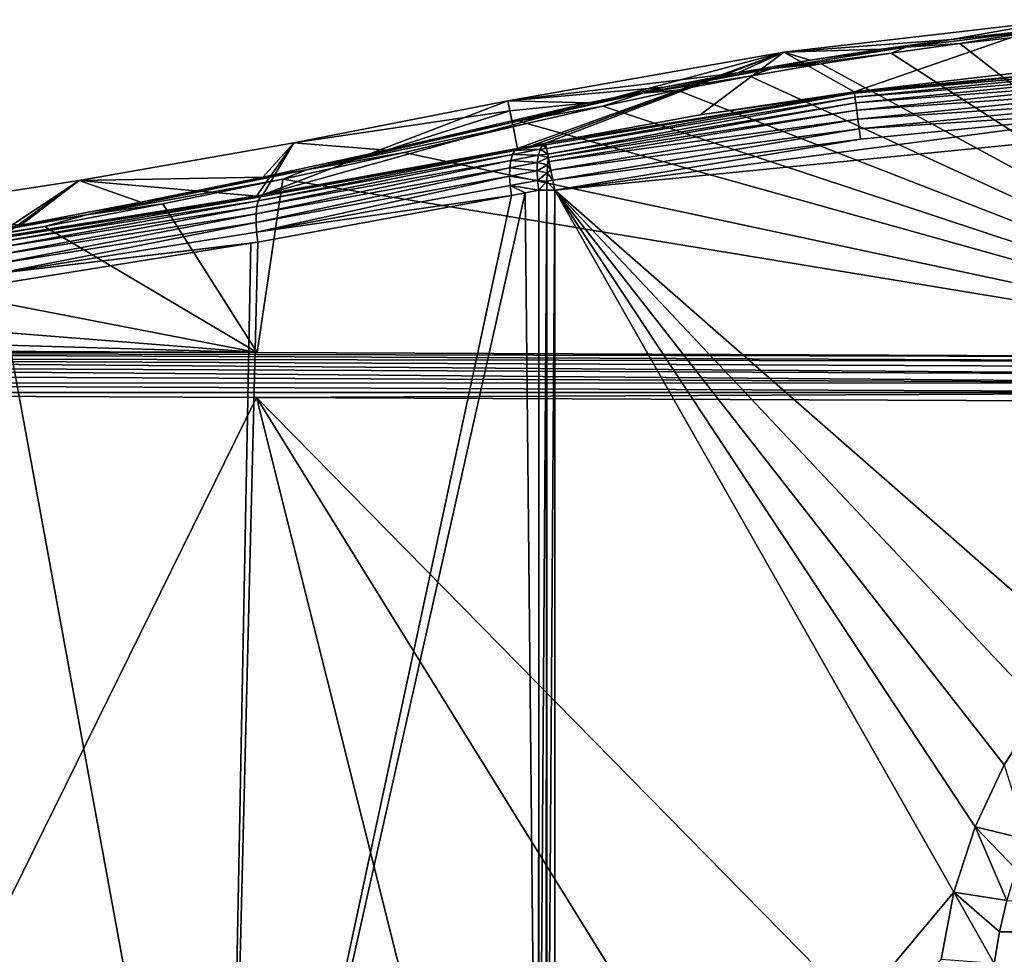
# Model space of a CAD drawing. Header units: metres. Extents: x -92 to 264, y -100 to 50.
# Tile 79 of 256: x -27 to -9, y -11 to 6. Entities that reach past the tile are written whole.
import ezdxf

# ---------------------------------------------------------------- set-up
doc = ezdxf.new("R2010")
doc.units = ezdxf.units.M
doc.layers.add('solid_21062050_01', color=7, linetype='CONTINUOUS')

msp = doc.modelspace()

# ---------------------------------------------------------------- linework, layer by layer
at = {"layer": 'solid_21062050_01'}
for points in [[(-9.981806, 5.762973, 3.238694), (-7.891872, 6.137931, -0.004597), (-13.123404, 5.525999, -0.004597)], [(-11.801114, 4.783013, -25.532373), (-13.123404, 5.525999, -0.004597), (-7.891872, 6.137931, -0.004597)], [(-8.844492, 5.126117, -25.532373), (-11.801114, 4.783013, -25.532373), (-7.891872, 6.137931, -0.004597)], [(-9.981806, 5.762973, 3.238694), (-7.416493, 6.051518, 2.456691), (-7.891872, 6.137931, -0.004597)], [(-10.83015, 5.62356, 3.759932), (-8.217324, 5.948604, 2.866881), (-9.981806, 5.762973, 3.238694)], [(-10.83015, 5.62356, 3.759932), (-9.816695, 5.690298, 3.642001), (-8.217324, 5.948604, 2.866881)], [(-8.217324, 5.948604, 2.866881), (-7.416493, 6.051518, 2.456691), (-9.981806, 5.762973, 3.238694)], [(-7.291475, 5.974544, 2.861044), (-9.816695, 5.690298, 3.642001), (-2.26609, -0.203103, 19.833988)], [(-8.217324, 5.948604, 2.866881), (-9.816695, 5.690298, 3.642001), (-7.291475, 5.974544, 2.861044)], [(-11.292932, 5.582098, 3.728946), (-9.981806, 5.762973, 3.238694), (-13.123404, 5.525999, -0.004597)], [(-10.83015, 5.62356, 3.759932), (-9.981806, 5.762973, 3.238694), (-11.292932, 5.582098, 3.728946)], [(-13.351861, 5.223329, 4.859559), (-10.83015, 5.62356, 3.759932), (-12.627355, 5.374609, 4.291286)], [(-13.351861, 5.223329, 4.859559), (-11.108418, 5.511915, 4.132106), (-10.83015, 5.62356, 3.759932)], [(-12.627355, 5.374609, 4.291286), (-11.292932, 5.582098, 3.728946), (-13.123404, 5.525999, -0.004597)], [(-10.83015, 5.62356, 3.759932), (-11.292932, 5.582098, 3.728946), (-12.627355, 5.374609, 4.291286)], [(-9.816695, 5.690298, 3.642001), (-11.108418, 5.511915, 4.132106), (-2.26609, -0.203103, 19.833988)], [(-10.83015, 5.62356, 3.759932), (-11.108418, 5.511915, 4.132106), (-9.816695, 5.690298, 3.642001)], [(-13.987275, 5.138639, 4.931322), (-13.123404, 5.525999, -0.004597), (-18.310465, 4.610694, -0.004597)], [(-18.218161, 4.163916, -12.679071), (-18.310465, 4.610694, -0.004597), (-13.123404, 5.525999, -0.004597)], [(-18.12558, 3.717347, -25.349386), (-18.218161, 4.163916, -12.679071), (-13.123404, 5.525999, -0.004597)], [(-17.865589, 3.767342, -25.439947), (-18.12558, 3.717347, -25.349386), (-13.123404, 5.525999, -0.004597)], [(-17.865589, 3.767342, -25.439947), (-13.123404, 5.525999, -0.004597), (-17.602524, 3.817087, -25.532373)], [(-14.698098, 4.349621, -25.532373), (-17.602524, 3.817087, -25.532373), (-13.123404, 5.525999, -0.004597)], [(-11.801114, 4.783013, -25.532373), (-14.698098, 4.349621, -25.532373), (-13.123404, 5.525999, -0.004597)], [(-13.987275, 5.138639, 4.931322), (-12.627355, 5.374609, 4.291286), (-13.123404, 5.525999, -0.004597)], [(-13.351861, 5.223329, 4.859559), (-12.627355, 5.374609, 4.291286), (-13.987275, 5.138639, 4.931322)], [(-13.351861, 5.223329, 4.859559), (-12.423675, 5.307157, 4.694674), (-11.108418, 5.511915, 4.132106)], [(-11.108418, 5.511915, 4.132106), (-12.423675, 5.307157, 4.694674), (-2.26609, -0.203103, 19.833988)], [(-15.774358, 4.757492, 6.139436), (-13.351861, 5.223329, 4.859559), (-15.373957, 4.872401, 5.652445)], [(-15.774358, 4.757492, 6.139436), (-13.76431, 5.073994, 5.335282), (-13.351861, 5.223329, 4.859559)], [(-13.351861, 5.223329, 4.859559), (-13.987275, 5.138639, 4.931322), (-15.373957, 4.872401, 5.652445)], [(-12.423675, 5.307157, 4.694674), (-13.76431, 5.073994, 5.335282), (-2.26609, -0.203103, 19.833988)], [(-13.351861, 5.223329, 4.859559), (-13.76431, 5.073994, 5.335282), (-12.423675, 5.307157, 4.694674)], [(-5.917465, 5.339552, -25.727228), (-11.801114, 4.783013, -25.532373), (-8.844492, 5.126117, -25.532373)], [(-5.917465, 5.339552, -25.727228), (-11.797349, 4.754687, -25.727228), (-11.801114, 4.783013, -25.532373)], [(-5.917465, 5.339552, -25.727228), (-5.912821, 5.269433, -25.911203), (-11.797349, 4.754687, -25.727228)], [(-5.912821, 5.269433, -25.911203), (-11.78809, 4.685027, -25.911203), (-11.797349, 4.754687, -25.727228)], [(-5.912821, 5.269433, -25.911203), (-5.905643, 5.161064, -26.075487), (-11.78809, 4.685027, -25.911203)], [(-15.373957, 4.872401, 5.652445), (-13.987275, 5.138639, 4.931322), (-18.310465, 4.610694, -0.004597)], [(-15.774358, 4.757492, 6.139436), (-15.131742, 4.811192, 6.057327), (-13.76431, 5.073994, 5.335282)], [(-13.76431, 5.073994, 5.335282), (-15.131742, 4.811192, 6.057327), (-2.26609, -0.203103, 19.833988)], [(-5.905643, 5.161064, -26.075487), (-11.77378, 4.577368, -26.075487), (-11.78809, 4.685027, -25.911203)], [(-5.905643, 5.161064, -26.075487), (-5.896275, 5.019635, -26.212217), (-11.77378, 4.577368, -26.075487)], [(-5.896275, 5.019635, -26.212217), (-11.755104, 4.436864, -26.212217), (-11.77378, 4.577368, -26.075487)], [(-5.896275, 5.019635, -26.212217), (-5.885166, 4.851917, -26.314844), (-11.755104, 4.436864, -26.212217)], [(-16.789787, 4.573416, 6.464253), (-15.373957, 4.872401, 5.652445), (-18.310465, 4.610694, -0.004597)], [(-15.774358, 4.757492, 6.139436), (-15.373957, 4.872401, 5.652445), (-16.789787, 4.573416, 6.464253)], [(-15.131742, 4.811192, 6.057327), (-16.5273, 4.515334, 6.870188), (-2.26609, -0.203103, 19.833988)], [(-15.774358, 4.757492, 6.139436), (-16.5273, 4.515334, 6.870188), (-15.131742, 4.811192, 6.057327)], [(-5.885166, 4.851917, -26.314844), (-11.732957, 4.270245, -26.314844), (-11.755104, 4.436864, -26.212217)], [(-5.885166, 4.851917, -26.314844), (-5.872848, 4.665942, -26.378452), (-11.732957, 4.270245, -26.314844)], [(-15.774358, 4.757492, 6.139436), (-16.789787, 4.573416, 6.464253), (-18.233778, 4.240167, 7.366593)], [(-15.774358, 4.757492, 6.139436), (-18.233778, 4.240167, 7.366593), (-18.094719, 4.235112, 7.574664)], [(-15.774358, 4.757492, 6.139436), (-18.094719, 4.235112, 7.574664), (-16.5273, 4.515334, 6.870188)], [(-11.797349, 4.754687, -25.727228), (-17.602524, 3.817087, -25.532373), (-14.698098, 4.349621, -25.532373)], [(-17.596951, 3.789288, -25.726377), (-17.602524, 3.817087, -25.532373), (-11.797349, 4.754687, -25.727228)], [(-17.583168, 3.720524, -25.910494), (-17.596951, 3.789288, -25.726377), (-11.797349, 4.754687, -25.727228)], [(-17.583168, 3.720524, -25.910494), (-11.797349, 4.754687, -25.727228), (-11.78809, 4.685027, -25.911203)], [(-17.561787, 3.613854, -26.075274), (-17.583168, 3.720524, -25.910494), (-11.78809, 4.685027, -25.911203)], [(-17.561787, 3.613854, -26.075274), (-11.78809, 4.685027, -25.911203), (-11.77378, 4.577368, -26.075487)], [(-17.425756, 2.935212, -26.4), (-5.859777, 4.470604, -26.4), (-0.011691, 4.664468, -26.4)], [(-7.471865, -5.783327, -26.4), (-17.425756, 2.935212, -26.4), (-0.011691, 4.664468, -26.4)], [(-11.797349, 4.754687, -25.727228), (-14.698098, 4.349621, -25.532373), (-11.801114, 4.783013, -25.532373)], [(-5.872848, 4.665942, -26.378452), (-11.708399, 4.085487, -26.378452), (-11.732957, 4.270245, -26.314844)], [(-5.872848, 4.665942, -26.378452), (-5.859777, 4.470604, -26.4), (-11.708399, 4.085487, -26.378452)], [(-22.913124, 2.845383, -23.797949), (-18.310465, 4.610694, -0.004597), (-18.218161, 4.163916, -12.679071)], [(-22.329374, 3.823148, -0.004597), (-18.310465, 4.610694, -0.004597), (-22.913124, 2.845383, -23.797949)], [(-22.329374, 3.823148, -0.004597), (-18.272169, 4.425329, 3.682742), (-18.310465, 4.610694, -0.004597)], [(-16.789787, 4.573416, 6.464253), (-18.310465, 4.610694, -0.004597), (-18.272169, 4.425329, 3.682742)], [(-18.272169, 4.425329, 3.682742), (-18.233778, 4.240167, 7.366593), (-16.789787, 4.573416, 6.464253)], [(-18.094719, 4.235112, 7.574664), (-17.950956, 4.186477, 7.773715), (-16.5273, 4.515334, 6.870188)], [(-16.5273, 4.515334, 6.870188), (-17.950956, 4.186477, 7.773715), (-2.26609, -0.203103, 19.833988)], [(-17.548239, 3.546267, -26.149315), (-17.561787, 3.613854, -26.075274), (-11.77378, 4.577368, -26.075487)], [(-17.548239, 3.546267, -26.149315), (-11.77378, 4.577368, -26.075487), (-11.755104, 4.436864, -26.212217)], [(-17.425756, 2.935212, -26.4), (-11.682734, 3.891349, -26.4), (-5.859777, 4.470604, -26.4)], [(-11.708399, 4.085487, -26.378452), (-5.859777, 4.470604, -26.4), (-11.682734, 3.891349, -26.4)], [(-20.588873, 3.688576, 8.89018), (-18.272169, 4.425329, 3.682742), (-22.329374, 3.823148, -0.004597)], [(-20.588873, 3.688576, 8.89018), (-18.233778, 4.240167, 7.366593), (-18.272169, 4.425329, 3.682742)], [(-17.533838, 3.474422, -26.21244), (-17.548239, 3.546267, -26.149315), (-11.755104, 4.436864, -26.212217)], [(-17.533838, 3.474422, -26.21244), (-11.755104, 4.436864, -26.212217), (-11.732957, 4.270245, -26.314844)], [(-17.500704, 3.309116, -26.315216), (-17.533838, 3.474422, -26.21244), (-11.732957, 4.270245, -26.314844)], [(-17.500704, 3.309116, -26.315216), (-11.732957, 4.270245, -26.314844), (-11.708399, 4.085487, -26.378452)], [(-22.913124, 2.845383, -23.797949), (-18.218161, 4.163916, -12.679071), (-18.12558, 3.717347, -25.349386)], [(-18.094719, 4.235112, 7.574664), (-22.092171, 3.316476, 10.10616), (-17.950956, 4.186477, 7.773715)], [(-18.094719, 4.235112, 7.574664), (-20.588873, 3.688576, 8.89018), (-22.092171, 3.316476, 10.10616)], [(-22.092171, 3.316476, 10.10616), (-20.25967, 3.646208, 9.258093), (-17.950956, 4.186477, 7.773715)], [(-18.094719, 4.235112, 7.574664), (-18.233778, 4.240167, 7.366593), (-20.588873, 3.688576, 8.89018)], [(-17.950956, 4.186477, 7.773715), (-20.25967, 3.646208, 9.258093), (-2.26609, -0.203103, 19.833988)], [(-17.464048, 3.126245, -26.378658), (-17.500704, 3.309116, -26.315216), (-11.708399, 4.085487, -26.378452)], [(-17.464048, 3.126245, -26.378658), (-11.708399, 4.085487, -26.378452), (-11.682734, 3.891349, -26.4)], [(-17.464048, 3.126245, -26.378658), (-11.682734, 3.891349, -26.4), (-17.425756, 2.935212, -26.4)], [(-26.363548, 3.118265, -0.004597), (-22.329374, 3.823148, -0.004597), (-23.034836, 2.824656, -23.761909)], [(-22.912613, 3.178194, 10.30218), (-22.329374, 3.823148, -0.004597), (-26.363548, 3.118265, -0.004597)], [(-22.329374, 3.823148, -0.004597), (-22.913124, 2.845383, -23.797949), (-23.034836, 2.824656, -23.761909)], [(-22.960001, 2.809774, -23.979288), (-22.913124, 2.845383, -23.797949), (-18.12558, 3.717347, -25.349386)], [(-22.960001, 2.809774, -23.979288), (-18.12558, 3.717347, -25.349386), (-18.180353, 3.679345, -25.525843)], [(-22.912613, 3.178194, 10.30218), (-20.588873, 3.688576, 8.89018), (-22.329374, 3.823148, -0.004597)], [(-18.224464, 3.604372, -25.693216), (-17.703802, 3.704266, -25.875826), (-17.737099, 3.595466, -26.026432)], [(-18.224464, 3.604372, -25.693216), (-18.180353, 3.679345, -25.525843), (-17.703802, 3.704266, -25.875826)], [(-18.180353, 3.679345, -25.525843), (-18.12558, 3.717347, -25.349386), (-17.658278, 3.779239, -25.708689)], [(-18.180353, 3.679345, -25.525843), (-17.658278, 3.779239, -25.708689), (-17.703802, 3.704266, -25.875826)], [(-17.658278, 3.779239, -25.708689), (-18.12558, 3.717347, -25.349386), (-17.865589, 3.767342, -25.439947)], [(-17.658278, 3.779239, -25.708689), (-17.865589, 3.767342, -25.439947), (-17.602524, 3.817087, -25.532373)], [(-17.561787, 3.613854, -26.075274), (-17.737099, 3.595466, -26.026432), (-17.703802, 3.704266, -25.875826)], [(-17.583168, 3.720524, -25.910494), (-17.703802, 3.704266, -25.875826), (-17.658278, 3.779239, -25.708689)], [(-17.561787, 3.613854, -26.075274), (-17.703802, 3.704266, -25.875826), (-17.583168, 3.720524, -25.910494)], [(-17.596951, 3.789288, -25.726377), (-17.658278, 3.779239, -25.708689), (-17.602524, 3.817087, -25.532373)], [(-17.583168, 3.720524, -25.910494), (-17.658278, 3.779239, -25.708689), (-17.596951, 3.789288, -25.726377)], [(-23.025106, 2.627228, -24.30517), (-18.224464, 3.604372, -25.693216), (-18.256248, 3.495668, -25.844059)], [(-22.998075, 2.735897, -24.150869), (-18.224464, 3.604372, -25.693216), (-23.025106, 2.627228, -24.30517)], [(-22.998075, 2.735897, -24.150869), (-18.180353, 3.679345, -25.525843), (-18.224464, 3.604372, -25.693216)], [(-22.960001, 2.809774, -23.979288), (-18.180353, 3.679345, -25.525843), (-22.998075, 2.735897, -24.150869)], [(-22.092171, 3.316476, 10.10616), (-20.588873, 3.688576, 8.89018), (-22.912613, 3.178194, 10.30218)], [(-20.25967, 3.646208, 9.258093), (-22.539803, 3.144132, 10.637535), (-2.26609, -0.203103, 19.833988)], [(-22.092171, 3.316476, 10.10616), (-22.539803, 3.144132, 10.637535), (-20.25967, 3.646208, 9.258093)], [(-18.256248, 3.495668, -25.844059), (-18.224464, 3.604372, -25.693216), (-17.737099, 3.595466, -26.026432)], [(-18.256248, 3.495668, -25.844059), (-17.737099, 3.595466, -26.026432), (-17.756701, 3.457623, -26.153883)], [(-17.548239, 3.546267, -26.149315), (-17.756701, 3.457623, -26.153883), (-17.737099, 3.595466, -26.026432)], [(-17.563318, 3.413106, -26.25013), (-17.756701, 3.457623, -26.153883), (-17.548239, 3.546267, -26.149315)], [(-17.548239, 3.546267, -26.149315), (-17.737099, 3.595466, -26.026432), (-17.561787, 3.613854, -26.075274)], [(-17.563318, 3.413106, -26.25013), (-17.548239, 3.546267, -26.149315), (-17.533838, 3.474422, -26.21244)], [(-23.041742, 2.326364, -24.535311), (-18.274311, 3.358008, -25.971748), (-18.277855, 3.19744, -26.070671)], [(-23.039883, 2.488644, -24.435263), (-18.274311, 3.358008, -25.971748), (-23.041742, 2.326364, -24.535311)], [(-23.039883, 2.488644, -24.435263), (-18.256248, 3.495668, -25.844059), (-18.274311, 3.358008, -25.971748)], [(-23.025106, 2.627228, -24.30517), (-18.256248, 3.495668, -25.844059), (-23.039883, 2.488644, -24.435263)], [(-18.277855, 3.19744, -26.070671), (-18.274311, 3.358008, -25.971748), (-17.761745, 3.296801, -26.252571)], [(-18.274311, 3.358008, -25.971748), (-18.256248, 3.495668, -25.844059), (-17.756701, 3.457623, -26.153883)], [(-18.274311, 3.358008, -25.971748), (-17.756701, 3.457623, -26.153883), (-17.761745, 3.296801, -26.252571)], [(-17.563318, 3.413106, -26.25013), (-17.761745, 3.296801, -26.252571), (-17.756701, 3.457623, -26.153883)], [(-17.563318, 3.413106, -26.25013), (-17.573631, 3.263351, -26.324898), (-17.761745, 3.296801, -26.252571)], [(-17.563318, 3.413106, -26.25013), (-17.500704, 3.309116, -26.315216), (-17.573631, 3.263351, -26.324898)], [(-17.563318, 3.413106, -26.25013), (-17.533838, 3.474422, -26.21244), (-17.500704, 3.309116, -26.315216)], [(-25.204065, 2.707799, 11.601808), (-22.912613, 3.178194, 10.30218), (-26.363548, 3.118265, -0.004597)], [(-22.092171, 3.316476, 10.10616), (-26.227066, 2.470751, 12.436496), (-22.539803, 3.144132, 10.637535)], [(-22.092171, 3.316476, 10.10616), (-25.204065, 2.707799, 11.601808), (-26.227066, 2.470751, 12.436496)], [(-22.092171, 3.316476, 10.10616), (-22.912613, 3.178194, 10.30218), (-25.204065, 2.707799, 11.601808)], [(-23.041742, 2.326364, -24.535311), (-18.277855, 3.19744, -26.070671), (-23.0306, 2.14767, -24.600822)], [(-23.0306, 2.14767, -24.600822), (-18.277855, 3.19744, -26.070671), (-18.266729, 3.021016, -26.136484)], [(-18.277855, 3.19744, -26.070671), (-17.761745, 3.296801, -26.252571), (-17.75201, 3.120073, -26.318159)], [(-18.266729, 3.021016, -26.136484), (-18.277855, 3.19744, -26.070671), (-17.75201, 3.120073, -26.318159)], [(-17.573631, 3.263351, -26.324898), (-17.75201, 3.120073, -26.318159), (-17.761745, 3.296801, -26.252571)], [(-17.573631, 3.263351, -26.324898), (-17.57881, 3.102203, -26.371027), (-17.75201, 3.120073, -26.318159)], [(-17.573631, 3.263351, -26.324898), (-17.464048, 3.126245, -26.378658), (-17.57881, 3.102203, -26.371027)], [(-17.573631, 3.263351, -26.324898), (-17.500704, 3.309116, -26.315216), (-17.464048, 3.126245, -26.378658)], [(-30.411303, 2.496338, -0.004597), (-26.363548, 3.118265, -0.004597), (-27.994373, 2.040446, -22.433701)], [(-27.46332, 2.275563, 12.796978), (-26.363548, 3.118265, -0.004597), (-30.411303, 2.496338, -0.004597)], [(-26.363548, 3.118265, -0.004597), (-27.812529, 2.067123, -22.477663), (-27.994373, 2.040446, -22.433701)], [(-26.363548, 3.118265, -0.004597), (-23.034836, 2.824656, -23.761909), (-27.812529, 2.067123, -22.477663)], [(-27.46332, 2.275563, 12.796978), (-25.204065, 2.707799, 11.601808), (-26.363548, 3.118265, -0.004597)], [(-26.227066, 2.470751, 12.436496), (-24.791451, 2.68049, 11.911383), (-22.539803, 3.144132, 10.637535)], [(-22.539803, 3.144132, 10.637535), (-24.791451, 2.68049, 11.911383), (-23.019045, -0.111483, 19.582264)], [(-23.0306, 2.14767, -24.600822), (-18.266729, 3.021016, -26.136484), (-18.241419, 2.836485, -26.166298)], [(-22.539803, 3.144132, 10.637535), (-23.019045, -0.111483, 19.582264), (-2.26609, -0.203103, 19.833988)], [(-18.266729, 3.021016, -26.136484), (-17.75201, 3.120073, -26.318159), (-17.727924, 2.935212, -26.347757)], [(-18.266729, 3.021016, -26.136484), (-17.727924, 2.935212, -26.347757), (-17.984694, 2.886259, -26.25663)], [(-18.266729, 3.021016, -26.136484), (-17.984694, 2.886259, -26.25663), (-18.241419, 2.836485, -26.166298)], [(-17.57881, 3.102203, -26.371027), (-17.727924, 2.935212, -26.347757), (-17.75201, 3.120073, -26.318159)], [(-17.57881, 3.102203, -26.371027), (-17.578672, 2.935212, -26.386913), (-17.727924, 2.935212, -26.347757)], [(-17.57881, 3.102203, -26.371027), (-17.464048, 3.126245, -26.378658), (-17.425756, 2.935212, -26.4)], [(-17.57881, 3.102203, -26.371027), (-17.425756, 2.935212, -26.4), (-17.578672, 2.935212, -26.386913)], [(-22.960001, 2.809774, -23.979288), (-27.883106, 1.960572, -22.838366), (-27.851498, 2.033447, -22.663092)], [(-22.960001, 2.809774, -23.979288), (-22.998075, 2.735897, -24.150869), (-27.883106, 1.960572, -22.838366)], [(-27.851498, 2.033447, -22.663092), (-27.812529, 2.067123, -22.477663), (-22.913124, 2.845383, -23.797949)], [(-22.960001, 2.809774, -23.979288), (-27.851498, 2.033447, -22.663092), (-22.913124, 2.845383, -23.797949)], [(-22.913124, 2.845383, -23.797949), (-27.812529, 2.067123, -22.477663), (-23.034836, 2.824656, -23.761909)], [(-23.603045, -22.137493, -24.454712), (-18.241419, 2.836485, -26.166298), (-17.984694, 2.886259, -26.25663)], [(-17.734138, -22.120388, -26.345543), (-23.603045, -22.137493, -24.454712), (-17.984694, 2.886259, -26.25663)], [(-23.603045, -22.137493, -24.454712), (-23.007612, 1.960443, -24.628582), (-18.241419, 2.836485, -26.166298)], [(-23.0306, 2.14767, -24.600822), (-18.241419, 2.836485, -26.166298), (-23.007612, 1.960443, -24.628582)], [(-17.734138, -22.120388, -26.345543), (-17.984694, 2.886259, -26.25663), (-17.727924, 2.935212, -26.347757)], [(-17.734138, -22.120388, -26.345543), (-17.727924, 2.935212, -26.347757), (-17.727924, -19.212572, -26.347757)], [(-17.578672, 2.935212, -26.386913), (-17.727924, -19.212572, -26.347757), (-17.727924, 2.935212, -26.347757)], [(-17.594915, -19.212572, -26.383961), (-17.727924, -19.212572, -26.347757), (-17.578672, 2.935212, -26.386913)], [(-17.579082, -19.212572, -26.386843), (-17.594915, -19.212572, -26.383961), (-17.578672, 2.935212, -26.386913)], [(-17.579082, -19.212572, -26.386843), (-17.425756, 2.935212, -26.4), (-17.425756, -19.212572, -26.4)], [(-17.579082, -19.212572, -26.386843), (-17.578672, 2.935212, -26.386913), (-17.425756, 2.935212, -26.4)], [(-9.927938, -10.25084, -26.4), (-17.425756, -19.212572, -26.4), (-17.425756, 2.935212, -26.4)], [(-9.53019, -9.026675, -26.4), (-9.927938, -10.25084, -26.4), (-17.425756, 2.935212, -26.4)], [(-8.982195, -7.862146, -26.4), (-9.53019, -9.026675, -26.4), (-17.425756, 2.935212, -26.4)], [(-8.292368, -6.775155, -26.4), (-8.982195, -7.862146, -26.4), (-17.425756, 2.935212, -26.4)], [(-7.471865, -5.783327, -26.4), (-8.292368, -6.775155, -26.4), (-17.425756, 2.935212, -26.4)], [(-23.025106, 2.627228, -24.30517), (-27.916517, 1.712537, -23.127834), (-27.905115, 1.851947, -22.995678)], [(-23.025106, 2.627228, -24.30517), (-23.039883, 2.488644, -24.435263), (-27.916517, 1.712537, -23.127834)], [(-22.998075, 2.735897, -24.150869), (-27.905115, 1.851947, -22.995678), (-27.883106, 1.960572, -22.838366)], [(-22.998075, 2.735897, -24.150869), (-23.025106, 2.627228, -24.30517), (-27.905115, 1.851947, -22.995678)], [(-26.227066, 2.470751, 12.436496), (-25.204065, 2.707799, 11.601808), (-27.46332, 2.275563, 12.796978)], [(-24.791451, 2.68049, 11.911383), (-27.013521, 2.252853, 13.086304), (-23.019045, -0.111483, 19.582264)], [(-26.227066, 2.470751, 12.436496), (-27.013521, 2.252853, 13.086304), (-24.791451, 2.68049, 11.911383)], [(-26.227066, 2.470751, 12.436496), (-30.497688, 1.707182, 14.540249), (-27.013521, 2.252853, 13.086304)], [(-26.227066, 2.470751, 12.436496), (-29.690096, 1.880079, 13.889663), (-30.497688, 1.707182, 14.540249)], [(-29.690096, 1.880079, 13.889663), (-27.46332, 2.275563, 12.796978), (-30.411303, 2.496338, -0.004597)], [(-26.227066, 2.470751, 12.436496), (-27.46332, 2.275563, 12.796978), (-29.690096, 1.880079, 13.889663)], [(-23.039883, 2.488644, -24.435263), (-27.916792, 1.548715, -23.228796), (-27.916517, 1.712537, -23.127834)], [(-23.039883, 2.488644, -24.435263), (-23.041742, 2.326364, -24.535311), (-27.916792, 1.548715, -23.228796)], [(-27.013521, 2.252853, 13.086304), (-31.368734, 1.501749, 15.149946), (-23.019045, -0.111483, 19.582264)], [(-30.497688, 1.707182, 14.540249), (-31.368734, 1.501749, 15.149946), (-27.013521, 2.252853, 13.086304)], [(-23.041742, 2.326364, -24.535311), (-27.905926, 1.367972, -23.293945), (-27.916792, 1.548715, -23.228796)], [(-23.041742, 2.326364, -24.535311), (-23.0306, 2.14767, -24.600822), (-27.905926, 1.367972, -23.293945)], [(-23.0306, 2.14767, -24.600822), (-23.007612, 1.960443, -24.628582), (-27.905926, 1.367972, -23.293945)], [(-27.905926, 1.367972, -23.293945), (-23.007612, 1.960443, -24.628582), (-23.138807, 1.937917, -24.58993)], [(-27.905926, 1.367972, -23.293945), (-23.138807, 1.937917, -24.58993), (-27.8853, 1.178421, -23.320091)], [(-23.603045, -22.137493, -24.454712), (-27.8853, 1.178421, -23.320091), (-23.138807, 1.937917, -24.58993)], [(-23.603045, -22.137493, -24.454712), (-23.138807, 1.937917, -24.58993), (-23.007612, 1.960443, -24.628582)], [(-31.368734, 1.501749, 15.149946), (-35.607792, 0.879658, 16.859127), (-23.019045, -0.111483, 19.582264)], [(-23.603045, -22.137493, -24.454712), (-29.601852, -22.143772, -22.921379), (-27.8853, 1.178421, -23.320091)], [(-35.607792, 0.879658, 16.859127), (-39.738346, 0.375752, 18.243597), (-23.019045, -0.111483, 19.582264)], [(-39.738346, 0.375752, 18.243597), (-43.771999, -0.019864, 19.330542), (-23.019045, -0.111483, 19.582264)], [(-2.268439, -0.282818, 19.998638), (-43.774353, -0.099579, 19.495192), (-43.776604, -0.210947, 19.64032)], [(-43.774353, -0.099579, 19.495192), (-23.019045, -0.111483, 19.582264), (-43.771999, -0.019864, 19.330542)], [(-43.774353, -0.099579, 19.495192), (-2.26609, -0.203103, 19.833988), (-23.019045, -0.111483, 19.582264)], [(-2.268439, -0.282818, 19.998638), (-2.26609, -0.203103, 19.833988), (-43.774353, -0.099579, 19.495192)], [(-2.27454, -0.69235, 20.352518), (-43.778664, -0.349364, 19.759928), (-43.780449, -0.509112, 19.849073)], [(-2.272753, -0.532602, 20.263372), (-43.776604, -0.210947, 19.64032), (-43.778664, -0.349364, 19.759928)], [(-2.27454, -0.69235, 20.352518), (-2.272753, -0.532602, 20.263372), (-43.778664, -0.349364, 19.759928)], [(-2.270691, -0.394185, 20.143764), (-2.268439, -0.282818, 19.998638), (-43.776604, -0.210947, 19.64032)], [(-2.272753, -0.532602, 20.263372), (-2.270691, -0.394185, 20.143764), (-43.776604, -0.210947, 19.64032)], [(-2.27454, -0.69235, 20.352518), (-43.780449, -0.509112, 19.849073), (-43.781887, -0.68359, 19.904074)], [(-2.275977, -0.866828, 20.40752), (-43.781887, -0.68359, 19.904074), (-43.782917, -0.865587, 19.922657)], [(-2.275977, -0.866828, 20.40752), (-2.27454, -0.69235, 20.352518), (-43.781887, -0.68359, 19.904074)], [(-33.409279, -22.023787, 20.048485), (-23.029959, -0.957206, 20.174379), (-43.782917, -0.865587, 19.922657)], [(-2.275977, -0.866828, 20.40752), (-43.782917, -0.865587, 19.922657), (-23.029959, -0.957206, 20.174379)], [(-2.275977, -0.866828, 20.40752), (-23.029959, -0.957206, 20.174379), (-2.277, -1.048826, 20.426104)], [(-33.409279, -22.023787, 20.048485), (-17.73917, -22.072418, 20.238554), (-23.029959, -0.957206, 20.174379)], [(-2.277006, -22.081369, 20.426104), (-2.277, -1.048826, 20.426104), (-23.029959, -0.957206, 20.174379)], [(-9.942008, -22.08469, 20.33313), (-2.277006, -22.081369, 20.426104), (-23.029959, -0.957206, 20.174379)], [(-17.73917, -22.072418, 20.238554), (-9.942008, -22.08469, 20.33313), (-23.029959, -0.957206, 20.174379)], [(-8.982144, -7.862026, -43.996231), (-8.982195, -7.862146, -26.4), (-8.292368, -6.775155, -26.4)], [(-8.982144, -7.862026, -43.996231), (-9.53023, -9.026775, -43.996231), (-8.982195, -7.862146, -26.4)], [(-8.982144, -7.862026, -43.996231), (-8.545948, -9.260341, -44.996231), (-9.53023, -9.026775, -43.996231)], [(-9.53023, -9.026775, -43.996231), (-9.53019, -9.026675, -26.4), (-8.982195, -7.862146, -26.4)], [(-9.927962, -10.250872, -43.996231), (-9.927938, -10.25084, -26.4), (-9.53019, -9.026675, -26.4)], [(-9.53023, -9.026775, -43.996231), (-9.927962, -10.250872, -43.996231), (-9.53019, -9.026675, -26.4)], [(-9.53023, -9.026775, -43.996231), (-8.934742, -10.405718, -44.996231), (-9.927962, -10.250872, -43.996231)], [(-9.53023, -9.026775, -43.996231), (-8.545948, -9.260341, -44.996231), (-8.759082, -9.826654, -44.996231)], [(-9.53023, -9.026775, -43.996231), (-8.759082, -9.826654, -44.996231), (-8.934742, -10.405718, -44.996231)], [(-9.927938, -10.25084, -26.4), (-10.169175, -11.51545, -26.4), (-17.425756, -19.212572, -26.4)], [(-10.169174, -11.515324, -43.996231), (-10.169175, -11.51545, -26.4), (-9.927938, -10.25084, -26.4)], [(-9.927962, -10.250872, -43.996231), (-10.169174, -11.515324, -43.996231), (-9.927938, -10.25084, -26.4)], [(-9.927962, -10.250872, -43.996231), (-9.170867, -11.592718, -44.996231), (-10.169174, -11.515324, -43.996231)], [(-9.927962, -10.250872, -43.996231), (-8.934742, -10.405718, -44.996231), (-9.072302, -10.995618, -44.996231)], [(-9.927962, -10.250872, -43.996231), (-9.072302, -10.995618, -44.996231), (-9.170867, -11.592718, -44.996231)], [(-9.072302, -10.995618, -44.996231), (-8.934742, -10.405718, -44.996231), (9.072302, -10.995618, -44.996231)], [(-9.170867, -11.592718, -44.996231), (-9.072302, -10.995618, -44.996231), (9.170867, -11.592718, -44.996231)], [(-9.072302, -10.995618, -44.996231), (9.072302, -10.995618, -44.996231), (9.170867, -11.592718, -44.996231)]]:
    msp.add_3dface(points, dxfattribs=at)

doc.saveas('drawing.dxf')
